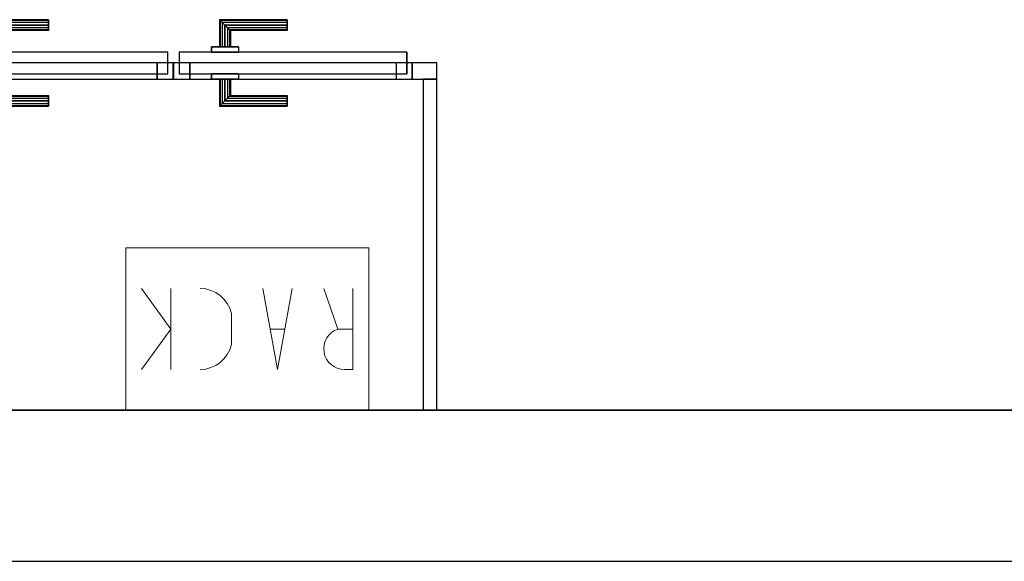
# Model space of a CAD drawing. Header units: metres. Extents: x 397.7 to 427.5, y 12.7 to 28.4.
# Tile 11 of 130: x 406.6 to 408.4, y 12.8 to 13.8. Entities that reach past the tile are written whole.
import ezdxf

# ---------------------------------------------------------------- set-up
doc = ezdxf.new("R2010")
doc.units = ezdxf.units.M
doc.layers.add('01_CARPINTERIA', color=5, linetype='Continuous', lineweight=25, true_color=0x0000ff)
doc.layers.add('01_SUELOS', color=7, linetype='Continuous', lineweight=25, true_color=0x007f00)
for name, color, linetype, lineweight in [('A-DETL-GENF-OTLN', 7, 'Continuous', 18), ('A-GENM-____-OTLN', 7, 'Continuous', 18), ('A-WALL-____-MCUT', 7, 'Continuous', 25), ('A-WALL-____-OTLN', 7, 'Continuous', 25)]:
    doc.layers.add(name, color=color, linetype=linetype, lineweight=lineweight)

# ---------------------------------------------------------------- blocks, each defined once
blk = doc.blocks.new('Family - LONDR55-XX_ZZ-ARQ-CAA-M3D-Londres55-152726-05_TEL_P2')
at = {"layer": '01_CARPINTERIA', "color": 161, "true_color": 0xaaaaff}
for p, q in [((0.2308, 0.1087), (0.2308, 0.11)), ((0.2308, 0.11), (0.2308, 0.1087)), ((0.3558, 0.11), (0.2308, 0.11)), ((0.3558, 0.11), (0.3545, 0.1087)), ((0.3545, 0.1087), (0.3558, 0.11)), ((0.3558, 0.06), (0.3558, 0.11)), ((0.4682, 0.1087), (0.4668, 0.11)), ((0.4668, 0.11), (0.4668, 0.06)), ((0.4668, 0.11), (0.4682, 0.1087)), ((0.5918, 0.11), (0.4668, 0.11)), ((0.5918, 0.1087), (0.5918, 0.11)), ((0.5918, 0.11), (0.5918, 0.1087)), ((0.2308, 0.105), (0.2308, 0.1087)), ((0.2308, 0.1087), (0.2308, 0.105)), ((0.3545, 0.1087), (0.2308, 0.1087)), ((0.3545, 0.1087), (0.2308, 0.1087)), ((0.2308, 0.1), (0.2308, 0.105)), ((0.2308, 0.105), (0.2308, 0.1)), ((0.3508, 0.105), (0.2308, 0.105)), ((0.3508, 0.105), (0.2308, 0.105)), ((0.2308, 0.095), (0.2308, 0.1)), ((0.2308, 0.1), (0.2308, 0.095)), ((0.2308, 0.1), (0.3458, 0.1)), ((0.3458, 0.1), (0.2308, 0.1)), ((0.2308, 0.095), (0.2308, 0.0913)), ((0.2308, 0.0913), (0.2308, 0.095)), ((0.3408, 0.095), (0.2308, 0.095)), ((0.3408, 0.095), (0.2308, 0.095)), ((0.2308, 0.0913), (0.2308, 0.09)), ((0.2308, 0.09), (0.2308, 0.0913)), ((0.3372, 0.0913), (0.2308, 0.0913)), ((0.3372, 0.0913), (0.2308, 0.0913)), ((0.3358, 0.09), (0.3372, 0.0913)), ((0.3372, 0.0913), (0.3358, 0.09)), ((0.3372, 0.0913), (0.3408, 0.095)), ((0.3408, 0.095), (0.3372, 0.0913)), ((0.3372, 0.06), (0.3372, 0.0913)), ((0.3372, 0.06), (0.3372, 0.0913)), ((0.3408, 0.095), (0.3458, 0.1)), ((0.3458, 0.1), (0.3408, 0.095)), ((0.3408, 0.06), (0.3408, 0.095)), ((0.3408, 0.06), (0.3408, 0.095)), ((0.3508, 0.105), (0.3458, 0.1)), ((0.3458, 0.1), (0.3508, 0.105)), ((0.3458, 0.1), (0.3458, 0.06)), ((0.3458, 0.06), (0.3458, 0.1)), ((0.3545, 0.1087), (0.3508, 0.105)), ((0.3508, 0.105), (0.3545, 0.1087)), ((0.3508, 0.06), (0.3508, 0.105)), ((0.3508, 0.06), (0.3508, 0.105)), ((0.3545, 0.06), (0.3545, 0.1087)), ((0.3545, 0.06), (0.3545, 0.1087)), ((0.4718, 0.105), (0.4682, 0.1087)), ((0.4682, 0.1087), (0.4682, 0.06)), ((0.4682, 0.1087), (0.4682, 0.06)), ((0.4682, 0.1087), (0.4718, 0.105)), ((0.5918, 0.1087), (0.4682, 0.1087)), ((0.5918, 0.1087), (0.4682, 0.1087)), ((0.4768, 0.1), (0.4718, 0.105)), ((0.4718, 0.105), (0.4718, 0.06)), ((0.4718, 0.105), (0.4718, 0.06)), ((0.4718, 0.105), (0.4768, 0.1)), ((0.5918, 0.105), (0.4718, 0.105)), ((0.5918, 0.105), (0.4718, 0.105)), ((0.4768, 0.06), (0.4768, 0.1)), ((0.4768, 0.1), (0.4768, 0.06)), ((0.4768, 0.1), (0.4818, 0.095)), ((0.4818, 0.095), (0.4768, 0.1)), ((0.4768, 0.1), (0.5918, 0.1)), ((0.5918, 0.1), (0.4768, 0.1)), ((0.4818, 0.095), (0.4818, 0.06)), ((0.4818, 0.095), (0.4855, 0.0913)), ((0.4855, 0.0913), (0.4818, 0.095)), ((0.4818, 0.095), (0.4818, 0.06)), ((0.5918, 0.095), (0.4818, 0.095)), ((0.5918, 0.095), (0.4818, 0.095)), ((0.4855, 0.0913), (0.4855, 0.06)), ((0.4855, 0.0913), (0.4868, 0.09)), ((0.4868, 0.09), (0.4855, 0.0913)), ((0.4855, 0.0913), (0.4855, 0.06)), ((0.5918, 0.0913), (0.4855, 0.0913)), ((0.5918, 0.0913), (0.4855, 0.0913)), ((0.5918, 0.105), (0.5918, 0.1087)), ((0.5918, 0.1087), (0.5918, 0.105)), ((0.5918, 0.105), (0.5918, 0.1)), ((0.5918, 0.1), (0.5918, 0.105)), ((0.5918, 0.1), (0.5918, 0.095)), ((0.5918, 0.095), (0.5918, 0.1)), ((0.5918, 0.095), (0.5918, 0.0913)), ((0.5918, 0.0913), (0.5918, 0.095)), ((0.5918, 0.0913), (0.5918, 0.09)), ((0.5918, 0.09), (0.5918, 0.0913)), ((0.3358, 0.09), (0.2308, 0.09)), ((0.3358, 0.06), (0.3358, 0.09)), ((0.4868, 0.09), (0.4868, 0.06)), ((0.5918, 0.09), (0.4868, 0.09)), ((0.3708, 0.06), (0.3208, 0.06)), ((0.3208, 0.06), (0.3708, 0.06)), ((0.3208, 0.05), (0.3208, 0.06)), ((0.3208, 0.05), (0.3208, 0.06)), ((0.3372, 0.06), (0.3358, 0.06)), ((0.3358, 0.06), (0.3372, 0.06)), ((0.3408, 0.06), (0.3372, 0.06)), ((0.3372, 0.06), (0.3408, 0.06)), ((0.3458, 0.06), (0.3408, 0.06)), ((0.3408, 0.06), (0.3458, 0.06)), ((0.3508, 0.06), (0.3458, 0.06)), ((0.3458, 0.06), (0.3508, 0.06)), ((0.3508, 0.06), (0.3545, 0.06)), ((0.3545, 0.06), (0.3508, 0.06)), ((0.3545, 0.06), (0.3558, 0.06)), ((0.3558, 0.06), (0.3545, 0.06)), ((0.3708, 0.05), (0.3708, 0.06)), ((0.3708, 0.06), (0.3708, 0.05)), ((0.5018, 0.06), (0.4518, 0.06)), ((0.4518, 0.06), (0.5018, 0.06)), ((0.4518, 0.05), (0.4518, 0.06)), ((0.4518, 0.05), (0.4518, 0.06)), ((0.4682, 0.06), (0.4668, 0.06)), ((0.4668, 0.06), (0.4682, 0.06)), ((0.4718, 0.06), (0.4682, 0.06)), ((0.4682, 0.06), (0.4718, 0.06)), ((0.4768, 0.06), (0.4718, 0.06)), ((0.4718, 0.06), (0.4768, 0.06)), ((0.4818, 0.06), (0.4768, 0.06)), ((0.4768, 0.06), (0.4818, 0.06)), ((0.4818, 0.06), (0.4855, 0.06)), ((0.4855, 0.06), (0.4818, 0.06)), ((0.4855, 0.06), (0.4868, 0.06)), ((0.4868, 0.06), (0.4855, 0.06)), ((0.5018, 0.05), (0.5018, 0.06)), ((0.5018, 0.06), (0.5018, 0.05)), ((0.4108, 0.05), (0.01, 0.05)), ((0.01, 0.05), (0.01, 0.01)), ((0.4108, 0.05), (0.01, 0.05)), ((0.01, 0.01), (0.01, 0.05)), ((0.3708, 0.05), (0.3208, 0.05)), ((0.3208, 0.05), (0.3708, 0.05)), ((0.4108, 0.01), (0.4108, 0.05)), ((0.4108, 0.01), (0.4108, 0.05)), ((0.8127, 0.05), (0.4118, 0.05)), ((0.4118, 0.05), (0.4118, 0.01)), ((0.8127, 0.05), (0.4118, 0.05)), ((0.4118, 0.01), (0.4118, 0.05)), ((0.5018, 0.05), (0.4518, 0.05)), ((0.4518, 0.05), (0.5018, 0.05)), ((0.8127, 0.01), (0.8127, 0.05)), ((0.8127, 0.01), (0.8127, 0.05)), ((0.03, 0.03), (0, 0.03)), ((0, 0.03), (0, 0)), ((0.03, 0.03), (0, 0.03)), ((0, 0), (0, 0.03)), ((0.03, 0), (0.03, 0.03)), ((0.03, 0), (0.03, 0.03)), ((0.8227, 0.03), (0.7927, 0.03)), ((0.7927, 0.03), (0.7927, 0)), ((0.8227, 0.03), (0.7927, 0.03)), ((0.7927, 0), (0.7927, 0.03)), ((0.8227, 0), (0.8227, 0.03)), ((0.8227, 0), (0.8227, 0.03)), ((0, 0), (0.03, 0)), ((0, 0), (0.03, 0)), ((0.01, 0.01), (0.4108, 0.01)), ((0.01, 0.01), (0.4108, 0.01)), ((0.3208, 0.01), (0.3708, 0.01)), ((0.3708, 0.01), (0.3208, 0.01)), ((0.3208, 0), (0.3208, 0.01)), ((0.3208, 0), (0.3208, 0.01)), ((0.3208, 0), (0.3708, 0)), ((0.3708, 0), (0.3208, 0)), ((0.3372, 0), (0.3358, 0)), ((0.3358, 0), (0.3372, 0)), ((0.3358, -0.03), (0.3358, 0)), ((0.3408, 0), (0.3372, 0)), ((0.3372, 0), (0.3408, 0)), ((0.3372, -0.0313), (0.3372, 0)), ((0.3372, -0.0313), (0.3372, 0)), ((0.3408, 0), (0.3458, 0)), ((0.3458, 0), (0.3408, 0)), ((0.3408, -0.035), (0.3408, 0)), ((0.3458, 0), (0.3508, 0)), ((0.3508, 0), (0.3458, 0)), ((0.3458, 0), (0.3458, -0.04)), ((0.3458, -0.04), (0.3458, 0)), ((0.3508, 0), (0.3545, 0)), ((0.3545, 0), (0.3508, 0)), ((0.3508, -0.045), (0.3508, 0)), ((0.3545, 0), (0.3558, 0)), ((0.3558, 0), (0.3545, 0)), ((0.3545, -0.0487), (0.3545, 0)), ((0.3708, 0), (0.3708, 0.01)), ((0.3708, 0.01), (0.3708, 0)), ((0.4418, 0.01), (0.3818, 0.01)), ((0.3818, 0.01), (0.3818, -0.02)), ((0.4418, 0.01), (0.3818, 0.01)), ((0.3818, -0.02), (0.3818, 0.01)), ((0.4118, 0.01), (0.8127, 0.01)), ((0.4118, 0.01), (0.8127, 0.01)), ((0.4418, -0.02), (0.4418, 0.01)), ((0.4418, -0.02), (0.4418, 0.01)), ((0.4518, 0.01), (0.5018, 0.01)), ((0.5018, 0.01), (0.4518, 0.01)), ((0.4518, 0), (0.4518, 0.01)), ((0.4518, 0), (0.4518, 0.01)), ((0.4518, 0), (0.5018, 0)), ((0.5018, 0), (0.4518, 0)), ((0.4682, 0), (0.4668, 0)), ((0.4668, 0), (0.4682, 0)), ((0.4668, 0), (0.4668, -0.05)), ((0.4718, 0), (0.4682, 0)), ((0.4682, 0), (0.4718, 0)), ((0.4682, 0), (0.4682, -0.0487)), ((0.4718, 0), (0.4768, 0)), ((0.4768, 0), (0.4718, 0)), ((0.4718, 0), (0.4718, -0.045)), ((0.4768, 0), (0.4818, 0)), ((0.4818, 0), (0.4768, 0)), ((0.4768, -0.04), (0.4768, 0)), ((0.4768, 0), (0.4768, -0.04)), ((0.4818, 0), (0.4855, 0)), ((0.4855, 0), (0.4818, 0)), ((0.4855, 0), (0.4868, 0)), ((0.4868, 0), (0.4855, 0)), ((0.4855, 0), (0.4855, -0.0313)), ((0.5018, 0), (0.5018, 0.01)), ((0.5018, 0.01), (0.5018, 0)), ((0.7927, 0), (0.8227, 0)), ((0.7927, 0), (0.8227, 0)), ((0.3408, -0.035), (0.3408, 0)), ((0.3508, -0.045), (0.3508, 0)), ((0.3545, -0.0487), (0.3545, 0)), ((0.3558, -0.05), (0.3558, 0)), ((0.4682, 0), (0.4682, -0.0487)), ((0.4718, 0), (0.4718, -0.045)), ((0.4818, 0), (0.4818, -0.035)), ((0.4818, 0), (0.4818, -0.035)), ((0.4855, 0), (0.4855, -0.0313)), ((0.4868, 0), (0.4868, -0.03)), ((0.2308, -0.0313), (0.2308, -0.03)), ((0.2308, -0.03), (0.2308, -0.0313)), ((0.2308, -0.03), (0.3358, -0.03)), ((0.2308, -0.035), (0.2308, -0.0313)), ((0.2308, -0.0313), (0.2308, -0.035)), ((0.2308, -0.0313), (0.3372, -0.0313)), ((0.2308, -0.0313), (0.3372, -0.0313)), ((0.2308, -0.04), (0.2308, -0.035)), ((0.2308, -0.035), (0.2308, -0.04)), ((0.2308, -0.035), (0.3408, -0.035)), ((0.2308, -0.035), (0.3408, -0.035)), ((0.3372, -0.0313), (0.3358, -0.03)), ((0.3358, -0.03), (0.3372, -0.0313)), ((0.3408, -0.035), (0.3372, -0.0313)), ((0.3372, -0.0313), (0.3408, -0.035)), ((0.3458, -0.04), (0.3408, -0.035)), ((0.3408, -0.035), (0.3458, -0.04)), ((0.3818, -0.02), (0.4418, -0.02)), ((0.3818, -0.02), (0.4418, -0.02)), ((0.4818, -0.035), (0.4768, -0.04)), ((0.4768, -0.04), (0.4818, -0.035)), ((0.4855, -0.0313), (0.4818, -0.035)), ((0.4818, -0.035), (0.4855, -0.0313)), ((0.4818, -0.035), (0.5918, -0.035)), ((0.4818, -0.035), (0.5918, -0.035)), ((0.4868, -0.03), (0.4855, -0.0313)), ((0.4855, -0.0313), (0.4868, -0.03)), ((0.4855, -0.0313), (0.5918, -0.0313)), ((0.4855, -0.0313), (0.5918, -0.0313)), ((0.4868, -0.03), (0.5918, -0.03)), ((0.5918, -0.0313), (0.5918, -0.03)), ((0.5918, -0.03), (0.5918, -0.0313)), ((0.5918, -0.035), (0.5918, -0.0313)), ((0.5918, -0.0313), (0.5918, -0.035)), ((0.5918, -0.035), (0.5918, -0.04)), ((0.5918, -0.04), (0.5918, -0.035)), ((0.2308, -0.045), (0.2308, -0.04)), ((0.2308, -0.04), (0.2308, -0.045)), ((0.3458, -0.04), (0.2308, -0.04)), ((0.2308, -0.04), (0.3458, -0.04)), ((0.2308, -0.045), (0.2308, -0.0487)), ((0.2308, -0.0487), (0.2308, -0.045)), ((0.2308, -0.045), (0.3508, -0.045)), ((0.2308, -0.045), (0.3508, -0.045)), ((0.2308, -0.0487), (0.2308, -0.05)), ((0.2308, -0.05), (0.2308, -0.0487)), ((0.2308, -0.0487), (0.3545, -0.0487)), ((0.2308, -0.0487), (0.3545, -0.0487)), ((0.2308, -0.05), (0.3558, -0.05)), ((0.3458, -0.04), (0.3508, -0.045)), ((0.3508, -0.045), (0.3458, -0.04)), ((0.3508, -0.045), (0.3545, -0.0487)), ((0.3545, -0.0487), (0.3508, -0.045)), ((0.3545, -0.0487), (0.3558, -0.05)), ((0.3558, -0.05), (0.3545, -0.0487)), ((0.4668, -0.05), (0.4682, -0.0487)), ((0.4682, -0.0487), (0.4668, -0.05)), ((0.4668, -0.05), (0.5918, -0.05)), ((0.4682, -0.0487), (0.4718, -0.045)), ((0.4718, -0.045), (0.4682, -0.0487)), ((0.4682, -0.0487), (0.5918, -0.0487)), ((0.4682, -0.0487), (0.5918, -0.0487)), ((0.4718, -0.045), (0.4768, -0.04)), ((0.4768, -0.04), (0.4718, -0.045)), ((0.4718, -0.045), (0.5918, -0.045)), ((0.4718, -0.045), (0.5918, -0.045)), ((0.5918, -0.04), (0.4768, -0.04)), ((0.4768, -0.04), (0.5918, -0.04)), ((0.5918, -0.04), (0.5918, -0.045)), ((0.5918, -0.045), (0.5918, -0.04)), ((0.5918, -0.045), (0.5918, -0.0487)), ((0.5918, -0.0487), (0.5918, -0.045)), ((0.5918, -0.0487), (0.5918, -0.05)), ((0.5918, -0.05), (0.5918, -0.0487))]:
    blk.add_line(p, q, dxfattribs=at)
blk = doc.blocks.new('Family - Porta PA-152727-05_TEL_P2')
blk.add_blockref('Family - LONDR55-XX_ZZ-ARQ-CAA-M3D-Londres55-152726-05_TEL_P2', (0, 0))
blk = doc.blocks.new('Family - Mur P2-152758-05_TEL_P2')
at = {"layer": 'A-WALL-____-MCUT', "color": 253, "true_color": 0xaaaaaa}
for p, q in [((25.4738, 0.28), (0.0555, 0.28)), ((0, 0), (25.4158, 0))]:
    blk.add_line(p, q, dxfattribs=at)
at = {"layer": 'A-WALL-____-OTLN', "color": 253, "true_color": 0xaaaaaa}
for p, q in [((25.4738, 0.28), (0.0555, 0.28)), ((0, 0), (25.4158, 0))]:
    blk.add_line(p, q, dxfattribs=at)
at = {"layer": 'A-WALL-____-OTLN', "color": 253, "lineweight": 18, "true_color": 0xaaaaaa}
blk.add_line((0, 0), (25.4158, 0), dxfattribs=at)
blk = doc.blocks.new('Family - LONDR55-XX_ZZ-ARQ-CAA-M3D-Londres55-152793-05_TEL_P2')
at = {"layer": '01_SUELOS', "color": 9, "true_color": 0xaad4aa}
for p, q in [((0, 0), (25.4191, 0)), ((25.4191, 0), (0, 0))]:
    blk.add_line(p, q, dxfattribs=at)
blk = doc.blocks.new('Family - Evans PA-152815-05_TEL_P2')
at = {"layer": 'A-WALL-____-MCUT', "color": 253, "true_color": 0xaaaaaa}
for p, q in [((0.6125, 0.025), (0, 0.025)), ((0, 0.025), (0, 0)), ((0.6125, 0), (0.6125, 0.025)), ((0, 0), (0.6125, 0))]:
    blk.add_line(p, q, dxfattribs=at)
at = {"layer": 'A-WALL-____-OTLN', "color": 253, "true_color": 0xaaaaaa}
for p, q in [((0.6125, 0.025), (0, 0.025)), ((0, 0.025), (0, 0)), ((0.6125, 0), (0.6125, 0.025)), ((0, 0), (0.6125, 0))]:
    blk.add_line(p, q, dxfattribs=at)
at = {"layer": 'A-WALL-____-OTLN', "color": 253, "lineweight": 18, "true_color": 0xaaaaaa}
blk.add_line((0, 0), (0.6125, 0), dxfattribs=at)
blk = doc.blocks.new('Family - Evans PA-152846-05_TEL_P2')
at = {"layer": 'A-WALL-____-MCUT', "color": 253, "true_color": 0xaaaaaa}
for p, q in [((0.0453, 0.03), (0, 0.03)), ((0, 0.03), (0, 0)), ((0.0453, 0), (0.0453, 0.03)), ((0.4878, 0.03), (0.4872, 0.03)), ((0.4872, 0.03), (0.4872, 0)), ((0.4878, 0), (0.4878, 0.03)), ((1.3105, 0.03), (1.3105, 0)), ((1.3123, 0.03), (1.3105, 0.03)), ((1.3123, 0), (1.3123, 0.03)), ((0, 0), (0.0453, 0)), ((0.4872, 0), (0.4878, 0)), ((1.3105, 0), (1.3123, 0))]:
    blk.add_line(p, q, dxfattribs=at)
at = {"layer": 'A-WALL-____-OTLN', "color": 253, "true_color": 0xaaaaaa}
for p, q in [((1.3123, 0.03), (0, 0.03)), ((0, 0.03), (0, 0)), ((0.0453, 0), (0.0453, 0.03)), ((0.4872, 0.03), (0.0453, 0.03)), ((0.4872, 0), (0.4872, 0.03)), ((0.4878, 0), (0.4878, 0.03)), ((1.3105, 0.03), (0.4878, 0.03)), ((1.3105, 0), (1.3105, 0.03)), ((1.3123, 0), (1.3123, 0.03)), ((0, 0), (1.3123, 0)), ((0.0453, 0), (0.4872, 0)), ((0.4878, 0), (1.3105, 0))]:
    blk.add_line(p, q, dxfattribs=at)
at = {"layer": 'A-WALL-____-OTLN', "color": 253, "lineweight": 18, "true_color": 0xaaaaaa}
blk.add_line((0, 0), (1.3123, 0), dxfattribs=at)
blk = doc.blocks.new('Family - Vano de puerta PA-152848-05_TEL_P2')
at = {"layer": 'A-GENM-____-OTLN', "color": 253, "true_color": 0xaaaaaa}
for p, q in [((406.8738, 13.7631), (406.0511, 13.7631)), ((406.0511, 13.7631), (406.0511, 13.7331)), ((406.0511, 13.7631), (406.8738, 13.7631)), ((406.0511, 13.7331), (406.0511, 13.7631)), ((406.8738, 13.7331), (406.8738, 13.7631)), ((406.8738, 13.7331), (406.8738, 13.7631)), ((406.0511, 13.7331), (406.8738, 13.7331)), ((406.8738, 13.7331), (406.0511, 13.7331))]:
    blk.add_line(p, q, dxfattribs=at)
blk = doc.blocks.new('Family - Vano de puerta PA-152850-05_TEL_P2')
at = {"layer": 'A-GENM-____-OTLN', "color": 253, "true_color": 0xaaaaaa}
for p, q in [((407.3163, 13.7631), (406.8744, 13.7631)), ((406.8744, 13.7631), (406.8744, 13.7331)), ((406.8744, 13.7631), (407.3163, 13.7631)), ((406.8744, 13.7331), (406.8744, 13.7631)), ((407.3163, 13.7331), (407.3163, 13.7631)), ((407.3163, 13.7331), (407.3163, 13.7631)), ((406.8744, 13.7331), (407.3163, 13.7331)), ((407.3163, 13.7331), (406.8744, 13.7331))]:
    blk.add_line(p, q, dxfattribs=at)
blk = doc.blocks.new('Family - LONDR55-XX_ZZ-ARQ-CAA-M3D-Londres55-153267-05_TEL_P2')
at = {"layer": '01_CARPINTERIA', "color": 161, "true_color": 0xaaaaff}
for p, q in [((0.0863, 0.1087), (0.085, 0.11)), ((0.085, 0.11), (0.085, 0.06)), ((0.085, 0.11), (0.0863, 0.1087)), ((0.21, 0.11), (0.085, 0.11)), ((0.21, 0.1087), (0.21, 0.11)), ((0.21, 0.11), (0.21, 0.1087)), ((0.09, 0.105), (0.0863, 0.1087)), ((0.0863, 0.1087), (0.0863, 0.06)), ((0.0863, 0.1087), (0.0863, 0.06)), ((0.0863, 0.1087), (0.09, 0.105)), ((0.21, 0.1087), (0.0863, 0.1087)), ((0.21, 0.1087), (0.0863, 0.1087)), ((0.095, 0.1), (0.09, 0.105)), ((0.09, 0.105), (0.09, 0.06)), ((0.09, 0.105), (0.09, 0.06)), ((0.09, 0.105), (0.095, 0.1)), ((0.21, 0.105), (0.09, 0.105)), ((0.21, 0.105), (0.09, 0.105)), ((0.095, 0.06), (0.095, 0.1)), ((0.095, 0.1), (0.095, 0.06)), ((0.095, 0.1), (0.1, 0.095)), ((0.1, 0.095), (0.095, 0.1)), ((0.095, 0.1), (0.21, 0.1)), ((0.21, 0.1), (0.095, 0.1)), ((0.1, 0.095), (0.1, 0.06)), ((0.1, 0.095), (0.1037, 0.0913)), ((0.1037, 0.0913), (0.1, 0.095)), ((0.1, 0.095), (0.1, 0.06)), ((0.21, 0.095), (0.1, 0.095)), ((0.21, 0.095), (0.1, 0.095)), ((0.1037, 0.0913), (0.1037, 0.06)), ((0.1037, 0.0913), (0.105, 0.09)), ((0.105, 0.09), (0.1037, 0.0913)), ((0.1037, 0.0913), (0.1037, 0.06)), ((0.21, 0.0913), (0.1037, 0.0913)), ((0.21, 0.0913), (0.1037, 0.0913)), ((0.21, 0.105), (0.21, 0.1087)), ((0.21, 0.1087), (0.21, 0.105)), ((0.21, 0.105), (0.21, 0.1)), ((0.21, 0.1), (0.21, 0.105)), ((0.21, 0.1), (0.21, 0.095)), ((0.21, 0.095), (0.21, 0.1)), ((0.21, 0.095), (0.21, 0.0913)), ((0.21, 0.0913), (0.21, 0.095)), ((0.21, 0.0913), (0.21, 0.09)), ((0.21, 0.09), (0.21, 0.0913)), ((0.105, 0.09), (0.105, 0.06)), ((0.21, 0.09), (0.105, 0.09)), ((0.12, 0.06), (0.07, 0.06)), ((0.07, 0.06), (0.12, 0.06)), ((0.07, 0.06), (0.07, 0.05)), ((0.07, 0.05), (0.07, 0.06)), ((0.0863, 0.06), (0.085, 0.06)), ((0.085, 0.06), (0.0863, 0.06)), ((0.09, 0.06), (0.0863, 0.06)), ((0.0863, 0.06), (0.09, 0.06)), ((0.095, 0.06), (0.09, 0.06)), ((0.09, 0.06), (0.095, 0.06)), ((0.1, 0.06), (0.095, 0.06)), ((0.095, 0.06), (0.1, 0.06)), ((0.1, 0.06), (0.1037, 0.06)), ((0.1037, 0.06), (0.1, 0.06)), ((0.1037, 0.06), (0.105, 0.06)), ((0.105, 0.06), (0.1037, 0.06)), ((0.12, 0.06), (0.12, 0.05)), ((0.12, 0.06), (0.12, 0.05)), ((0.4319, 0.05), (0.01, 0.05)), ((0.01, 0.05), (0.01, 0.01)), ((0.4319, 0.05), (0.01, 0.05)), ((0.01, 0.05), (0.01, 0.01)), ((0.12, 0.05), (0.07, 0.05)), ((0.07, 0.05), (0.12, 0.05)), ((0.4319, 0.01), (0.4319, 0.05)), ((0.4319, 0.05), (0.4319, 0.01)), ((0.03, 0.03), (0, 0.03)), ((0, 0.03), (0, 0)), ((0.03, 0.03), (0, 0.03)), ((0, 0.03), (0, 0)), ((0.03, 0), (0.03, 0.03)), ((0.03, 0.03), (0.03, 0)), ((0.4419, 0.03), (0.4119, 0.03)), ((0.4119, 0.03), (0.4119, 0)), ((0.4419, 0.03), (0.4119, 0.03)), ((0.4119, 0.03), (0.4119, 0)), ((0.4419, 0), (0.4419, 0.03)), ((0.4419, 0.03), (0.4419, 0)), ((0, 0), (0.03, 0)), ((0, 0), (0.03, 0)), ((0.01, 0.01), (0.4319, 0.01)), ((0.01, 0.01), (0.4319, 0.01)), ((0.07, 0.01), (0.12, 0.01)), ((0.12, 0.01), (0.07, 0.01)), ((0.07, 0.01), (0.07, 0)), ((0.07, 0), (0.07, 0.01)), ((0.07, 0), (0.12, 0)), ((0.12, 0), (0.07, 0)), ((0.0863, 0), (0.085, 0)), ((0.085, 0), (0.0863, 0)), ((0.085, 0), (0.085, -0.05)), ((0.09, 0), (0.0863, 0)), ((0.0863, 0), (0.09, 0)), ((0.0863, 0), (0.0863, -0.0487)), ((0.09, 0), (0.095, 0)), ((0.095, 0), (0.09, 0)), ((0.09, 0), (0.09, -0.045)), ((0.09, 0), (0.09, -0.045)), ((0.095, 0), (0.1, 0)), ((0.1, 0), (0.095, 0)), ((0.095, -0.04), (0.095, 0)), ((0.095, 0), (0.095, -0.04)), ((0.1, 0), (0.1037, 0)), ((0.1037, 0), (0.1, 0)), ((0.1, 0), (0.1, -0.035)), ((0.1037, 0), (0.105, 0)), ((0.105, 0), (0.1037, 0)), ((0.1037, 0), (0.1037, -0.0313)), ((0.105, 0), (0.105, -0.03)), ((0.12, 0.01), (0.12, 0)), ((0.12, 0.01), (0.12, 0)), ((0.4119, 0), (0.4419, 0)), ((0.4119, 0), (0.4419, 0)), ((0.0863, 0), (0.0863, -0.0487)), ((0.1, 0), (0.1, -0.035)), ((0.1037, 0), (0.1037, -0.0313)), ((0.1, -0.035), (0.095, -0.04)), ((0.095, -0.04), (0.1, -0.035)), ((0.1037, -0.0313), (0.1, -0.035)), ((0.1, -0.035), (0.1037, -0.0313)), ((0.1, -0.035), (0.21, -0.035)), ((0.1, -0.035), (0.21, -0.035)), ((0.105, -0.03), (0.1037, -0.0313)), ((0.1037, -0.0313), (0.105, -0.03)), ((0.1037, -0.0313), (0.21, -0.0313)), ((0.1037, -0.0313), (0.21, -0.0313)), ((0.105, -0.03), (0.21, -0.03)), ((0.21, -0.0313), (0.21, -0.03)), ((0.21, -0.03), (0.21, -0.0313)), ((0.21, -0.035), (0.21, -0.0313)), ((0.21, -0.0313), (0.21, -0.035)), ((0.21, -0.035), (0.21, -0.04)), ((0.21, -0.04), (0.21, -0.035)), ((0.085, -0.05), (0.0863, -0.0487)), ((0.0863, -0.0487), (0.085, -0.05)), ((0.085, -0.05), (0.21, -0.05)), ((0.0863, -0.0487), (0.09, -0.045)), ((0.09, -0.045), (0.0863, -0.0487)), ((0.0863, -0.0487), (0.21, -0.0487)), ((0.0863, -0.0487), (0.21, -0.0487)), ((0.09, -0.045), (0.095, -0.04)), ((0.095, -0.04), (0.09, -0.045)), ((0.09, -0.045), (0.21, -0.045)), ((0.09, -0.045), (0.21, -0.045)), ((0.21, -0.04), (0.095, -0.04)), ((0.095, -0.04), (0.21, -0.04)), ((0.21, -0.04), (0.21, -0.045)), ((0.21, -0.045), (0.21, -0.04)), ((0.21, -0.045), (0.21, -0.0487)), ((0.21, -0.0487), (0.21, -0.045)), ((0.21, -0.0487), (0.21, -0.05)), ((0.21, -0.05), (0.21, -0.0487))]:
    blk.add_line(p, q, dxfattribs=at)
blk = doc.blocks.new('Family - Porta P2-153268-05_TEL_P2')
blk.add_blockref('Family - LONDR55-XX_ZZ-ARQ-CAA-M3D-Londres55-153267-05_TEL_P2', (0, 0))
blk = doc.blocks.new('LONDR55-XX_ZZ-ARQ-CAA-M3D-Londres55_ifc-1-05_TEL_P2')
at = {"layer": '01_CARPINTERIA', "color": 253, "lineweight": 18, "true_color": 0xaaaaaa}
for name, p in [('Family - Porta PA-152727-05_TEL_P2', (406.0511, 13.7331)), ('Family - Porta P2-153268-05_TEL_P2', (406.8744, 13.7331))]:
    blk.add_blockref(name, p, dxfattribs=at)
at = {"layer": '01_SUELOS', "color": 253, "lineweight": 18, "true_color": 0xaaaaaa}
blk.add_blockref('Family - LONDR55-XX_ZZ-ARQ-CAA-M3D-Londres55-152793-05_TEL_P2', (398.2971, 13.1206), dxfattribs=at)
at = {"layer": 'A-GENM-____-OTLN', "color": 253, "lineweight": 18, "true_color": 0xaaaaaa}
for name in ['Family - Vano de puerta PA-152848-05_TEL_P2', 'Family - Vano de puerta PA-152850-05_TEL_P2']:
    blk.add_blockref(name, (0, 0), dxfattribs=at)
at = {"layer": 'A-WALL-____-OTLN', "color": 253, "lineweight": 18, "true_color": 0xaaaaaa}
for name, p, rotation in [('Family - Evans PA-152846-05_TEL_P2', (407.3616, 13.7631), 180), ('Family - Evans PA-152815-05_TEL_P2', (407.3616, 13.1206), 90)]:
    blk.add_blockref(name, p, dxfattribs=dict(at, rotation=rotation))
blk.add_blockref('Family - Mur P2-152758-05_TEL_P2', (398.2417, 12.8406), dxfattribs=at)
blk = doc.blocks.new('ZYR_08_01_01 RACK _Armari Petit_ - RACK P2 _EXISTENT_-753063-05_TEL_P2')
at = {"layer": 'A-DETL-GENF-OTLN', "color": 6, "true_color": 0xff00ff}
for p, q in [((-0.225, 0), (0.225, 0)), ((-0.225, -0.3), (-0.225, 0)), ((0.225, 0), (0.225, -0.3)), ((-0.1958, -0.075), (-0.1958, -0.225)), ((-0.1958, -0.075), (-0.1803, -0.075)), ((-0.0833, -0.225), (-0.0563, -0.075)), ((-0.0563, -0.075), (-0.0292, -0.225)), ((0.1417, -0.075), (0.1417, -0.225)), ((0.1417, -0.15), (0.1958, -0.075)), ((0.0292, -0.1788), (0.0292, -0.1212)), ((-0.1958, -0.15), (-0.168, -0.15)), ((-0.168, -0.15), (-0.1417, -0.225)), ((-0.0698, -0.15), (-0.0427, -0.15)), ((0.1417, -0.15), (0.1958, -0.225)), ((0.225, -0.3), (-0.225, -0.3))]:
    blk.add_line(p, q, dxfattribs=at)
for centre, radius, start, end in [((-0.1803, -0.1135), 0.0385, 288.5584, 90), ((0.0873, -0.1345), 0.0595, 90.29, 167.1133), ((0.0873, -0.1655), 0.0595, 192.8867, 269.71)]:
    blk.add_arc(centre, radius, start, end, dxfattribs=at)

msp = doc.modelspace()

# ---------------------------------------------------------------- block references
at = {"lineweight": 5}
msp.add_blockref('LONDR55-XX_ZZ-ARQ-CAA-M3D-Londres55_ifc-1-05_TEL_P2', (0, 0), dxfattribs=at)
at = {"layer": 'A-DETL-GENF-OTLN', "color": 6, "true_color": 0xff00ff, "rotation": 180}
msp.add_blockref('ZYR_08_01_01 RACK _Armari Petit_ - RACK P2 _EXISTENT_-753063-05_TEL_P2', (407.0106, 13.1206), dxfattribs=at)

doc.saveas('drawing.dxf')
